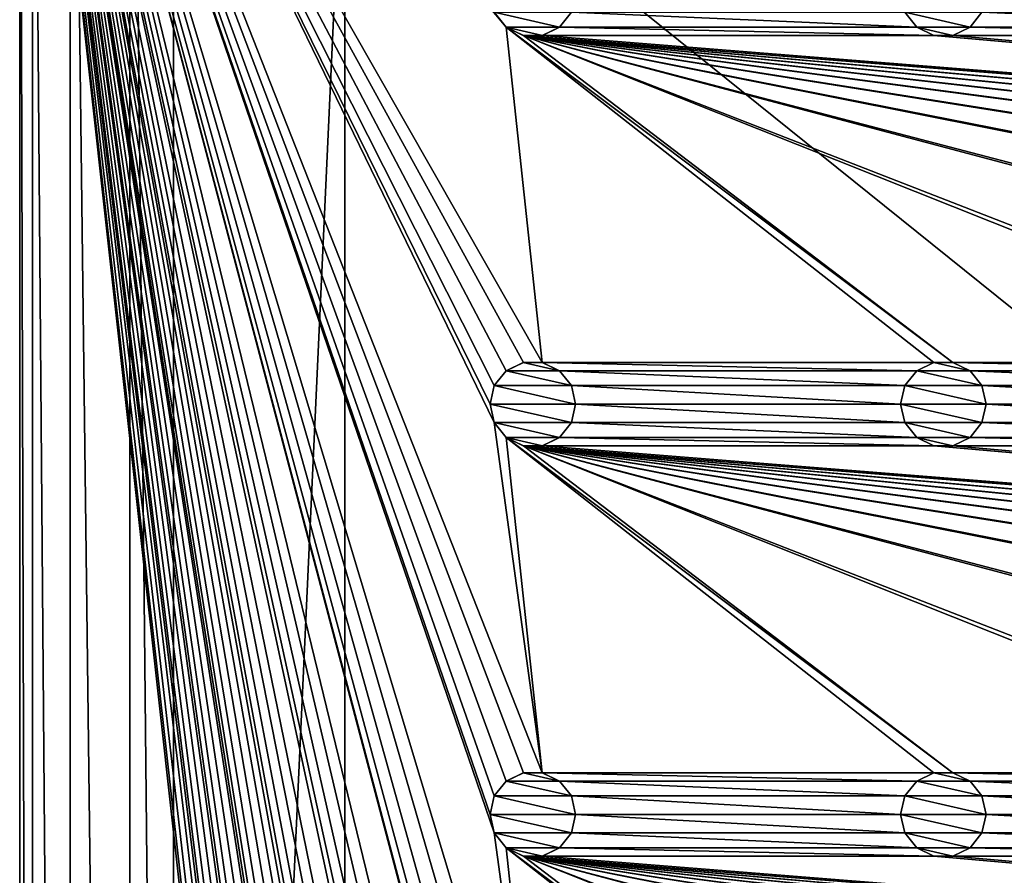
# Model space of a CAD drawing. Header units: metres. Extents: x -150 to 307, y -550 to 84.
# Tile 26 of 256: x -150 to -92, y -356 to -306. Entities that reach past the tile are written whole.
import ezdxf

# ---------------------------------------------------------------- set-up
doc = ezdxf.new("R2010")
doc.units = ezdxf.units.M
doc.layers.add('solid_26006363', color=7, linetype='CONTINUOUS')

msp = doc.modelspace()

# ---------------------------------------------------------------- linework, layer by layer
at = {"layer": 'solid_26006363'}
for points in [[(-147.053207, -261.003174, 1203.174683), (-143.555435, -543.55542, 1203.174683), (-143.555435, -256.44458, 1203.174683)], [(-141, -509, 1203.174683), (-143.555435, -256.44458, 1203.174683), (-143.555435, -543.55542, 1203.174683)], [(-141, -509, 1203.174683), (-141, -291, 1203.174683), (-143.555435, -256.44458, 1203.174683)], [(-149.250977, -266.309784, 1203.174683), (-147.053207, -538.996826, 1203.174683), (-147.053207, -261.003174, 1203.174683)], [(-147.053207, -261.003174, 1203.174683), (-147.053207, -538.996826, 1203.174683), (-143.555435, -543.55542, 1203.174683)], [(-149.250977, -266.309784, 1203.174683), (-150, -272, 1203.174683), (-149.250977, -533.690186, 1203.174683)], [(-149.250977, -266.309784, 1203.174683), (-149.250977, -533.690186, 1203.174683), (-147.053207, -538.996826, 1203.174683)], [(-122.5, -520, 1201.174683), (-150, -528, 1201.174683), (-150, -272, 1201.174683)], [(-150, -272, 1203.174683), (-150, -272, 1201.174683), (-150, -528, 1201.174683)], [(-122.252586, -518.916931, 1201.174683), (-122.5, -520, 1201.174683), (-150, -272, 1201.174683)], [(-121.557716, -518.045654, 1201.174683), (-122.252586, -518.916931, 1201.174683), (-150, -272, 1201.174683)], [(-120.554741, -517.562561, 1201.174683), (-121.557716, -518.045654, 1201.174683), (-150, -272, 1201.174683)], [(-122.5, -496, 1201.174683), (-120.554741, -517.562561, 1201.174683), (-150, -272, 1201.174683)], [(-122.252586, -494.916962, 1201.174683), (-122.5, -496, 1201.174683), (-150, -272, 1201.174683)], [(-121.557716, -494.045685, 1201.174683), (-122.252586, -494.916962, 1201.174683), (-150, -272, 1201.174683)], [(-120.554741, -493.562531, 1201.174683), (-121.557716, -494.045685, 1201.174683), (-150, -272, 1201.174683)], [(-122.5, -472, 1201.174683), (-120.554741, -493.562531, 1201.174683), (-150, -272, 1201.174683)], [(-122.252586, -305.083038, 1201.174683), (-121.557716, -305.954315, 1201.174683), (-150, -272, 1201.174683)], [(-119.445259, -325.562531, 1201.174683), (-150, -272, 1201.174683), (-121.557716, -305.954315, 1201.174683)], [(-122.252586, -470.916962, 1201.174683), (-122.5, -472, 1201.174683), (-150, -272, 1201.174683)], [(-121.557716, -470.045685, 1201.174683), (-122.252586, -470.916962, 1201.174683), (-150, -272, 1201.174683)], [(-120.554741, -469.562531, 1201.174683), (-121.557716, -470.045685, 1201.174683), (-150, -272, 1201.174683)], [(-119.445259, -469.562531, 1201.174683), (-120.554741, -469.562531, 1201.174683), (-150, -272, 1201.174683)], [(-122.5, -448, 1201.174683), (-119.445259, -469.562531, 1201.174683), (-150, -272, 1201.174683)], [(-122.252586, -326.916962, 1201.174683), (-122.5, -328, 1201.174683), (-150, -272, 1201.174683)], [(-122.252586, -329.083038, 1201.174683), (-150, -272, 1201.174683), (-122.5, -328, 1201.174683)], [(-121.557716, -326.045685, 1201.174683), (-122.252586, -326.916962, 1201.174683), (-150, -272, 1201.174683)], [(-120.554741, -325.562531, 1201.174683), (-121.557716, -326.045685, 1201.174683), (-150, -272, 1201.174683)], [(-119.445259, -325.562531, 1201.174683), (-120.554741, -325.562531, 1201.174683), (-150, -272, 1201.174683)], [(-119.445259, -349.562531, 1201.174683), (-150, -272, 1201.174683), (-122.252586, -329.083038, 1201.174683)], [(-122.252586, -446.916962, 1201.174683), (-122.5, -448, 1201.174683), (-150, -272, 1201.174683)], [(-121.557716, -446.045685, 1201.174683), (-122.252586, -446.916962, 1201.174683), (-150, -272, 1201.174683)], [(-120.554741, -445.562531, 1201.174683), (-121.557716, -446.045685, 1201.174683), (-150, -272, 1201.174683)], [(-119.445259, -445.562531, 1201.174683), (-120.554741, -445.562531, 1201.174683), (-150, -272, 1201.174683)], [(-122.5, -424, 1201.174683), (-119.445259, -445.562531, 1201.174683), (-150, -272, 1201.174683)], [(-122.252586, -350.916962, 1201.174683), (-122.5, -352, 1201.174683), (-150, -272, 1201.174683)], [(-122.252586, -353.083038, 1201.174683), (-150, -272, 1201.174683), (-122.5, -352, 1201.174683)], [(-121.557716, -350.045685, 1201.174683), (-122.252586, -350.916962, 1201.174683), (-150, -272, 1201.174683)], [(-120.554741, -349.562531, 1201.174683), (-121.557716, -350.045685, 1201.174683), (-150, -272, 1201.174683)], [(-119.445259, -349.562531, 1201.174683), (-120.554741, -349.562531, 1201.174683), (-150, -272, 1201.174683)], [(-119.445259, -373.562531, 1201.174683), (-150, -272, 1201.174683), (-122.252586, -353.083038, 1201.174683)], [(-122.252586, -422.916962, 1201.174683), (-122.5, -424, 1201.174683), (-150, -272, 1201.174683)], [(-121.557716, -422.045685, 1201.174683), (-122.252586, -422.916962, 1201.174683), (-150, -272, 1201.174683)], [(-120.554741, -421.562531, 1201.174683), (-121.557716, -422.045685, 1201.174683), (-150, -272, 1201.174683)], [(-119.445259, -421.562531, 1201.174683), (-120.554741, -421.562531, 1201.174683), (-150, -272, 1201.174683)], [(-122.5, -400, 1201.174683), (-119.445259, -421.562531, 1201.174683), (-150, -272, 1201.174683)], [(-122.252586, -374.916962, 1201.174683), (-122.5, -376, 1201.174683), (-150, -272, 1201.174683)], [(-122.252586, -377.083038, 1201.174683), (-150, -272, 1201.174683), (-122.5, -376, 1201.174683)], [(-121.557716, -374.045685, 1201.174683), (-122.252586, -374.916962, 1201.174683), (-150, -272, 1201.174683)], [(-120.554741, -373.562531, 1201.174683), (-121.557716, -374.045685, 1201.174683), (-150, -272, 1201.174683)], [(-119.445259, -373.562531, 1201.174683), (-120.554741, -373.562531, 1201.174683), (-150, -272, 1201.174683)], [(-119.445259, -397.562531, 1201.174683), (-150, -272, 1201.174683), (-122.252586, -377.083038, 1201.174683)], [(-122.252586, -398.916962, 1201.174683), (-122.5, -400, 1201.174683), (-150, -272, 1201.174683)], [(-121.557716, -398.045685, 1201.174683), (-122.252586, -398.916962, 1201.174683), (-150, -272, 1201.174683)], [(-120.554741, -397.562531, 1201.174683), (-121.557716, -398.045685, 1201.174683), (-150, -272, 1201.174683)], [(-119.445259, -397.562531, 1201.174683), (-120.554741, -397.562531, 1201.174683), (-150, -272, 1201.174683)], [(-150, -272, 1203.174683), (-150, -528, 1201.174683), (-150, -528, 1203.174683)], [(-150, -272, 1203.174683), (-150, -528, 1203.174683), (-149.250977, -533.690186, 1203.174683)], [(-141, -509, 1203.174683), (-131, -509, 1206.174683), (-131, -291, 1206.174683)], [(-141, -509, 1203.174683), (-131, -291, 1206.174683), (-141, -291, 1203.174683)], [(-131, -291, 1206.174683), (-10.275216, -388.140503, 1206.174683), (131, -291, 1206.174683)], [(-131, -291, 1206.174683), (-131, -509, 1206.174683), (-10.275216, -388.140503, 1206.174683)], [(-121.559898, -305.952484, 1198.674683), (-122.252586, -305.083038, 1201.174683), (-122.25309, -305.082581, 1198.674683)], [(-118.440102, -305.952484, 1198.674683), (-121.559898, -305.952484, 1198.674683), (-122.25309, -305.082581, 1198.674683)], [(-117.74691, -305.082581, 1198.674683), (-118.440102, -305.952484, 1198.674683), (-122.25309, -305.082581, 1198.674683)], [(-121.559898, -305.952484, 1198.674683), (-121.557716, -305.954315, 1201.174683), (-122.252586, -305.083038, 1201.174683)], [(-117.74691, -305.082581, 1198.674683), (-117.747414, -305.083038, 1201.174683), (-118.442284, -305.954315, 1201.174683)], [(-117.74691, -305.082581, 1198.674683), (-118.442284, -305.954315, 1201.174683), (-118.440102, -305.952484, 1198.674683)], [(-118.442284, -305.954315, 1201.174683), (-117.747414, -305.083038, 1201.174683), (-97.557716, -305.954315, 1201.174683)], [(-117.747414, -305.083038, 1201.174683), (-98.252586, -305.083038, 1201.174683), (-97.557716, -305.954315, 1201.174683)], [(-97.559898, -305.952484, 1198.674683), (-98.252586, -305.083038, 1201.174683), (-98.25309, -305.082581, 1198.674683)], [(-94.440102, -305.952484, 1198.674683), (-97.559898, -305.952484, 1198.674683), (-98.25309, -305.082581, 1198.674683)], [(-93.74691, -305.082581, 1198.674683), (-94.440102, -305.952484, 1198.674683), (-98.25309, -305.082581, 1198.674683)], [(-97.559898, -305.952484, 1198.674683), (-97.557716, -305.954315, 1201.174683), (-98.252586, -305.083038, 1201.174683)], [(-93.74691, -305.082581, 1198.674683), (-93.747414, -305.083038, 1201.174683), (-94.442284, -305.954315, 1201.174683)], [(-93.74691, -305.082581, 1198.674683), (-94.442284, -305.954315, 1201.174683), (-94.440102, -305.952484, 1198.674683)], [(-94.442284, -305.954315, 1201.174683), (-93.747414, -305.083038, 1201.174683), (-73.557716, -305.954315, 1201.174683)], [(-93.747414, -305.083038, 1201.174683), (-74.252586, -305.083038, 1201.174683), (-73.557716, -305.954315, 1201.174683)], [(-120.556885, -306.435822, 1198.674683), (-121.557716, -305.954315, 1201.174683), (-121.559898, -305.952484, 1198.674683)], [(-119.443115, -306.435822, 1198.674683), (-120.556885, -306.435822, 1198.674683), (-121.559898, -305.952484, 1198.674683)], [(-118.440102, -305.952484, 1198.674683), (-119.443115, -306.435822, 1198.674683), (-121.559898, -305.952484, 1198.674683)], [(-95.445259, -325.562531, 1201.174683), (-121.557716, -305.954315, 1201.174683), (-120.554741, -306.437469, 1201.174683)], [(-120.556885, -306.435822, 1198.674683), (-120.554741, -306.437469, 1201.174683), (-121.557716, -305.954315, 1201.174683)], [(-95.445259, -325.562531, 1201.174683), (-96.554741, -325.562531, 1201.174683), (-121.557716, -305.954315, 1201.174683)], [(-119.445259, -325.562531, 1201.174683), (-121.557716, -305.954315, 1201.174683), (-96.554741, -325.562531, 1201.174683)], [(-118.440102, -305.952484, 1198.674683), (-118.442284, -305.954315, 1201.174683), (-119.445259, -306.437469, 1201.174683)], [(-118.440102, -305.952484, 1198.674683), (-119.445259, -306.437469, 1201.174683), (-119.443115, -306.435822, 1198.674683)], [(-119.445259, -306.437469, 1201.174683), (-118.442284, -305.954315, 1201.174683), (-96.554741, -306.437469, 1201.174683)], [(-118.442284, -305.954315, 1201.174683), (-97.557716, -305.954315, 1201.174683), (-96.554741, -306.437469, 1201.174683)], [(-96.556885, -306.435822, 1198.674683), (-97.557716, -305.954315, 1201.174683), (-97.559898, -305.952484, 1198.674683)], [(-95.443115, -306.435822, 1198.674683), (-96.556885, -306.435822, 1198.674683), (-97.559898, -305.952484, 1198.674683)], [(-94.440102, -305.952484, 1198.674683), (-95.443115, -306.435822, 1198.674683), (-97.559898, -305.952484, 1198.674683)], [(-96.556885, -306.435822, 1198.674683), (-96.554741, -306.437469, 1201.174683), (-97.557716, -305.954315, 1201.174683)], [(-94.440102, -305.952484, 1198.674683), (-94.442284, -305.954315, 1201.174683), (-95.445259, -306.437469, 1201.174683)], [(-94.440102, -305.952484, 1198.674683), (-95.445259, -306.437469, 1201.174683), (-95.443115, -306.435822, 1198.674683)], [(-95.445259, -306.437469, 1201.174683), (-94.442284, -305.954315, 1201.174683), (-72.554741, -306.437469, 1201.174683)], [(-94.442284, -305.954315, 1201.174683), (-73.557716, -305.954315, 1201.174683), (-72.554741, -306.437469, 1201.174683)], [(-119.443115, -306.435822, 1198.674683), (-120.554741, -306.437469, 1201.174683), (-120.556885, -306.435822, 1198.674683)], [(-119.443115, -306.435822, 1198.674683), (-119.445259, -306.437469, 1201.174683), (-120.554741, -306.437469, 1201.174683)], [(120.554741, -325.562531, 1201.174683), (-120.554741, -306.437469, 1201.174683), (-119.445259, -306.437469, 1201.174683)], [(0.554741, -325.562531, 1201.174683), (-0.554741, -325.562531, 1201.174683), (-120.554741, -306.437469, 1201.174683)], [(-23.445259, -325.562531, 1201.174683), (-120.554741, -306.437469, 1201.174683), (-0.554741, -325.562531, 1201.174683)], [(23.445259, -325.562531, 1201.174683), (0.554741, -325.562531, 1201.174683), (-120.554741, -306.437469, 1201.174683)], [(24.554741, -325.562531, 1201.174683), (23.445259, -325.562531, 1201.174683), (-120.554741, -306.437469, 1201.174683)], [(47.445259, -325.562531, 1201.174683), (24.554741, -325.562531, 1201.174683), (-120.554741, -306.437469, 1201.174683)], [(48.554741, -325.562531, 1201.174683), (47.445259, -325.562531, 1201.174683), (-120.554741, -306.437469, 1201.174683)], [(71.445259, -325.562531, 1201.174683), (48.554741, -325.562531, 1201.174683), (-120.554741, -306.437469, 1201.174683)], [(72.554741, -325.562531, 1201.174683), (71.445259, -325.562531, 1201.174683), (-120.554741, -306.437469, 1201.174683)], [(95.445259, -325.562531, 1201.174683), (72.554741, -325.562531, 1201.174683), (-120.554741, -306.437469, 1201.174683)], [(96.554741, -325.562531, 1201.174683), (95.445259, -325.562531, 1201.174683), (-120.554741, -306.437469, 1201.174683)], [(119.445259, -325.562531, 1201.174683), (96.554741, -325.562531, 1201.174683), (-120.554741, -306.437469, 1201.174683)], [(120.554741, -325.562531, 1201.174683), (119.445259, -325.562531, 1201.174683), (-120.554741, -306.437469, 1201.174683)], [(-23.445259, -325.562531, 1201.174683), (-24.554741, -325.562531, 1201.174683), (-120.554741, -306.437469, 1201.174683)], [(-47.445259, -325.562531, 1201.174683), (-120.554741, -306.437469, 1201.174683), (-24.554741, -325.562531, 1201.174683)], [(-47.445259, -325.562531, 1201.174683), (-48.554741, -325.562531, 1201.174683), (-120.554741, -306.437469, 1201.174683)], [(-71.445259, -325.562531, 1201.174683), (-120.554741, -306.437469, 1201.174683), (-48.554741, -325.562531, 1201.174683)], [(-71.445259, -325.562531, 1201.174683), (-72.554741, -325.562531, 1201.174683), (-120.554741, -306.437469, 1201.174683)], [(-95.445259, -325.562531, 1201.174683), (-120.554741, -306.437469, 1201.174683), (-72.554741, -325.562531, 1201.174683)], [(120.554741, -325.562531, 1201.174683), (-119.445259, -306.437469, 1201.174683), (-96.554741, -306.437469, 1201.174683)], [(-95.443115, -306.435822, 1198.674683), (-96.554741, -306.437469, 1201.174683), (-96.556885, -306.435822, 1198.674683)], [(-95.443115, -306.435822, 1198.674683), (-95.445259, -306.437469, 1201.174683), (-96.554741, -306.437469, 1201.174683)], [(120.554741, -325.562531, 1201.174683), (-96.554741, -306.437469, 1201.174683), (-95.445259, -306.437469, 1201.174683)], [(120.554741, -325.562531, 1201.174683), (-95.445259, -306.437469, 1201.174683), (-72.554741, -306.437469, 1201.174683)], [(-121.559898, -326.047516, 1198.674683), (-121.557716, -326.045685, 1201.174683), (-120.554741, -325.562531, 1201.174683)], [(-121.559898, -326.047516, 1198.674683), (-120.554741, -325.562531, 1201.174683), (-120.556885, -325.564178, 1198.674683)], [(-121.559898, -326.047516, 1198.674683), (-120.556885, -325.564178, 1198.674683), (-118.440102, -326.047516, 1198.674683)], [(-120.556885, -325.564178, 1198.674683), (-120.554741, -325.562531, 1201.174683), (-119.445259, -325.562531, 1201.174683)], [(-120.556885, -325.564178, 1198.674683), (-119.445259, -325.562531, 1201.174683), (-119.443115, -325.564178, 1198.674683)], [(-120.556885, -325.564178, 1198.674683), (-119.443115, -325.564178, 1198.674683), (-118.440102, -326.047516, 1198.674683)], [(-119.445259, -325.562531, 1201.174683), (-96.554741, -325.562531, 1201.174683), (-97.557716, -326.045685, 1201.174683)], [(-118.442284, -326.045685, 1201.174683), (-119.445259, -325.562531, 1201.174683), (-97.557716, -326.045685, 1201.174683)], [(-119.443115, -325.564178, 1198.674683), (-119.445259, -325.562531, 1201.174683), (-118.442284, -326.045685, 1201.174683)], [(-119.443115, -325.564178, 1198.674683), (-118.442284, -326.045685, 1201.174683), (-118.440102, -326.047516, 1198.674683)], [(-97.559898, -326.047516, 1198.674683), (-97.557716, -326.045685, 1201.174683), (-96.554741, -325.562531, 1201.174683)], [(-97.559898, -326.047516, 1198.674683), (-96.554741, -325.562531, 1201.174683), (-96.556885, -325.564178, 1198.674683)], [(-97.559898, -326.047516, 1198.674683), (-96.556885, -325.564178, 1198.674683), (-94.440102, -326.047516, 1198.674683)], [(-96.556885, -325.564178, 1198.674683), (-96.554741, -325.562531, 1201.174683), (-95.445259, -325.562531, 1201.174683)], [(-96.556885, -325.564178, 1198.674683), (-95.445259, -325.562531, 1201.174683), (-95.443115, -325.564178, 1198.674683)], [(-96.556885, -325.564178, 1198.674683), (-95.443115, -325.564178, 1198.674683), (-94.440102, -326.047516, 1198.674683)], [(-95.445259, -325.562531, 1201.174683), (-72.554741, -325.562531, 1201.174683), (-73.557716, -326.045685, 1201.174683)], [(-94.442284, -326.045685, 1201.174683), (-95.445259, -325.562531, 1201.174683), (-73.557716, -326.045685, 1201.174683)], [(-95.443115, -325.564178, 1198.674683), (-95.445259, -325.562531, 1201.174683), (-94.442284, -326.045685, 1201.174683)], [(-95.443115, -325.564178, 1198.674683), (-94.442284, -326.045685, 1201.174683), (-94.440102, -326.047516, 1198.674683)], [(-122.25309, -326.917419, 1198.674683), (-122.252586, -326.916962, 1201.174683), (-121.557716, -326.045685, 1201.174683)], [(-122.25309, -326.917419, 1198.674683), (-121.557716, -326.045685, 1201.174683), (-121.559898, -326.047516, 1198.674683)], [(-122.25309, -326.917419, 1198.674683), (-121.559898, -326.047516, 1198.674683), (-117.74691, -326.917419, 1198.674683)], [(-121.559898, -326.047516, 1198.674683), (-118.440102, -326.047516, 1198.674683), (-117.74691, -326.917419, 1198.674683)], [(-118.442284, -326.045685, 1201.174683), (-97.557716, -326.045685, 1201.174683), (-98.252586, -326.916962, 1201.174683)], [(-117.747414, -326.916962, 1201.174683), (-118.442284, -326.045685, 1201.174683), (-98.252586, -326.916962, 1201.174683)], [(-118.440102, -326.047516, 1198.674683), (-118.442284, -326.045685, 1201.174683), (-117.747414, -326.916962, 1201.174683)], [(-118.440102, -326.047516, 1198.674683), (-117.747414, -326.916962, 1201.174683), (-117.74691, -326.917419, 1198.674683)], [(-98.25309, -326.917419, 1198.674683), (-98.252586, -326.916962, 1201.174683), (-97.557716, -326.045685, 1201.174683)], [(-98.25309, -326.917419, 1198.674683), (-97.557716, -326.045685, 1201.174683), (-97.559898, -326.047516, 1198.674683)], [(-98.25309, -326.917419, 1198.674683), (-97.559898, -326.047516, 1198.674683), (-93.74691, -326.917419, 1198.674683)], [(-97.559898, -326.047516, 1198.674683), (-94.440102, -326.047516, 1198.674683), (-93.74691, -326.917419, 1198.674683)], [(-94.442284, -326.045685, 1201.174683), (-73.557716, -326.045685, 1201.174683), (-74.252586, -326.916962, 1201.174683)], [(-93.747414, -326.916962, 1201.174683), (-94.442284, -326.045685, 1201.174683), (-74.252586, -326.916962, 1201.174683)], [(-94.440102, -326.047516, 1198.674683), (-94.442284, -326.045685, 1201.174683), (-93.747414, -326.916962, 1201.174683)], [(-94.440102, -326.047516, 1198.674683), (-93.747414, -326.916962, 1201.174683), (-93.74691, -326.917419, 1198.674683)], [(-122.5, -328, 1198.674683), (-122.5, -328, 1201.174683), (-122.252586, -326.916962, 1201.174683)], [(-122.25309, -326.917419, 1198.674683), (-122.5, -328, 1198.674683), (-122.252586, -326.916962, 1201.174683)], [(-122.25309, -326.917419, 1198.674683), (-117.5, -328, 1198.674683), (-122.5, -328, 1198.674683)], [(-122.25309, -326.917419, 1198.674683), (-117.74691, -326.917419, 1198.674683), (-117.5, -328, 1198.674683)], [(-117.747414, -326.916962, 1201.174683), (-98.252586, -326.916962, 1201.174683), (-98.5, -328, 1201.174683)], [(-117.5, -328, 1201.174683), (-117.747414, -326.916962, 1201.174683), (-98.5, -328, 1201.174683)], [(-117.74691, -326.917419, 1198.674683), (-117.747414, -326.916962, 1201.174683), (-117.5, -328, 1201.174683)], [(-117.74691, -326.917419, 1198.674683), (-117.5, -328, 1201.174683), (-117.5, -328, 1198.674683)], [(-98.5, -328, 1198.674683), (-98.5, -328, 1201.174683), (-98.252586, -326.916962, 1201.174683)], [(-98.25309, -326.917419, 1198.674683), (-98.5, -328, 1198.674683), (-98.252586, -326.916962, 1201.174683)], [(-98.25309, -326.917419, 1198.674683), (-93.5, -328, 1198.674683), (-98.5, -328, 1198.674683)], [(-98.25309, -326.917419, 1198.674683), (-93.74691, -326.917419, 1198.674683), (-93.5, -328, 1198.674683)], [(-93.747414, -326.916962, 1201.174683), (-74.252586, -326.916962, 1201.174683), (-74.5, -328, 1201.174683)], [(-93.5, -328, 1201.174683), (-93.747414, -326.916962, 1201.174683), (-74.5, -328, 1201.174683)], [(-93.74691, -326.917419, 1198.674683), (-93.747414, -326.916962, 1201.174683), (-93.5, -328, 1201.174683)], [(-93.74691, -326.917419, 1198.674683), (-93.5, -328, 1201.174683), (-93.5, -328, 1198.674683)], [(-122.25309, -329.082581, 1198.674683), (-122.252586, -329.083038, 1201.174683), (-122.5, -328, 1201.174683)], [(-122.25309, -329.082581, 1198.674683), (-122.5, -328, 1201.174683), (-122.5, -328, 1198.674683)], [(-117.74691, -329.082581, 1198.674683), (-122.25309, -329.082581, 1198.674683), (-122.5, -328, 1198.674683)], [(-117.5, -328, 1198.674683), (-117.74691, -329.082581, 1198.674683), (-122.5, -328, 1198.674683)], [(-117.747414, -329.083038, 1201.174683), (-117.5, -328, 1201.174683), (-98.252586, -329.083038, 1201.174683)], [(-117.5, -328, 1198.674683), (-117.5, -328, 1201.174683), (-117.747414, -329.083038, 1201.174683)], [(-117.5, -328, 1198.674683), (-117.747414, -329.083038, 1201.174683), (-117.74691, -329.082581, 1198.674683)], [(-117.5, -328, 1201.174683), (-98.5, -328, 1201.174683), (-98.252586, -329.083038, 1201.174683)], [(-98.25309, -329.082581, 1198.674683), (-98.252586, -329.083038, 1201.174683), (-98.5, -328, 1201.174683)], [(-98.25309, -329.082581, 1198.674683), (-98.5, -328, 1201.174683), (-98.5, -328, 1198.674683)], [(-93.74691, -329.082581, 1198.674683), (-98.25309, -329.082581, 1198.674683), (-98.5, -328, 1198.674683)], [(-93.5, -328, 1198.674683), (-93.74691, -329.082581, 1198.674683), (-98.5, -328, 1198.674683)], [(-93.747414, -329.083038, 1201.174683), (-93.5, -328, 1201.174683), (-74.252586, -329.083038, 1201.174683)], [(-93.5, -328, 1198.674683), (-93.5, -328, 1201.174683), (-93.747414, -329.083038, 1201.174683)], [(-93.5, -328, 1198.674683), (-93.747414, -329.083038, 1201.174683), (-93.74691, -329.082581, 1198.674683)], [(-93.5, -328, 1201.174683), (-74.5, -328, 1201.174683), (-74.252586, -329.083038, 1201.174683)], [(-121.559898, -329.952484, 1198.674683), (-122.252586, -329.083038, 1201.174683), (-122.25309, -329.082581, 1198.674683)], [(-118.440102, -329.952484, 1198.674683), (-121.559898, -329.952484, 1198.674683), (-122.25309, -329.082581, 1198.674683)], [(-117.74691, -329.082581, 1198.674683), (-118.440102, -329.952484, 1198.674683), (-122.25309, -329.082581, 1198.674683)], [(-119.445259, -349.562531, 1201.174683), (-122.252586, -329.083038, 1201.174683), (-121.557716, -329.954315, 1201.174683)], [(-121.559898, -329.952484, 1198.674683), (-121.557716, -329.954315, 1201.174683), (-122.252586, -329.083038, 1201.174683)], [(-117.74691, -329.082581, 1198.674683), (-117.747414, -329.083038, 1201.174683), (-118.442284, -329.954315, 1201.174683)], [(-117.74691, -329.082581, 1198.674683), (-118.442284, -329.954315, 1201.174683), (-118.440102, -329.952484, 1198.674683)], [(-118.442284, -329.954315, 1201.174683), (-117.747414, -329.083038, 1201.174683), (-97.557716, -329.954315, 1201.174683)], [(-117.747414, -329.083038, 1201.174683), (-98.252586, -329.083038, 1201.174683), (-97.557716, -329.954315, 1201.174683)], [(-97.559898, -329.952484, 1198.674683), (-98.252586, -329.083038, 1201.174683), (-98.25309, -329.082581, 1198.674683)], [(-94.440102, -329.952484, 1198.674683), (-97.559898, -329.952484, 1198.674683), (-98.25309, -329.082581, 1198.674683)], [(-93.74691, -329.082581, 1198.674683), (-94.440102, -329.952484, 1198.674683), (-98.25309, -329.082581, 1198.674683)], [(-97.559898, -329.952484, 1198.674683), (-97.557716, -329.954315, 1201.174683), (-98.252586, -329.083038, 1201.174683)], [(-93.74691, -329.082581, 1198.674683), (-93.747414, -329.083038, 1201.174683), (-94.442284, -329.954315, 1201.174683)], [(-93.74691, -329.082581, 1198.674683), (-94.442284, -329.954315, 1201.174683), (-94.440102, -329.952484, 1198.674683)], [(-94.442284, -329.954315, 1201.174683), (-93.747414, -329.083038, 1201.174683), (-73.557716, -329.954315, 1201.174683)], [(-93.747414, -329.083038, 1201.174683), (-74.252586, -329.083038, 1201.174683), (-73.557716, -329.954315, 1201.174683)], [(-120.556885, -330.435822, 1198.674683), (-121.557716, -329.954315, 1201.174683), (-121.559898, -329.952484, 1198.674683)], [(-119.443115, -330.435822, 1198.674683), (-120.556885, -330.435822, 1198.674683), (-121.559898, -329.952484, 1198.674683)], [(-118.440102, -329.952484, 1198.674683), (-119.443115, -330.435822, 1198.674683), (-121.559898, -329.952484, 1198.674683)], [(-95.445259, -349.562531, 1201.174683), (-121.557716, -329.954315, 1201.174683), (-120.554741, -330.437469, 1201.174683)], [(-120.556885, -330.435822, 1198.674683), (-120.554741, -330.437469, 1201.174683), (-121.557716, -329.954315, 1201.174683)], [(-95.445259, -349.562531, 1201.174683), (-96.554741, -349.562531, 1201.174683), (-121.557716, -329.954315, 1201.174683)], [(-119.445259, -349.562531, 1201.174683), (-121.557716, -329.954315, 1201.174683), (-96.554741, -349.562531, 1201.174683)], [(-118.440102, -329.952484, 1198.674683), (-118.442284, -329.954315, 1201.174683), (-119.445259, -330.437469, 1201.174683)], [(-118.440102, -329.952484, 1198.674683), (-119.445259, -330.437469, 1201.174683), (-119.443115, -330.435822, 1198.674683)], [(-119.445259, -330.437469, 1201.174683), (-118.442284, -329.954315, 1201.174683), (-96.554741, -330.437469, 1201.174683)], [(-118.442284, -329.954315, 1201.174683), (-97.557716, -329.954315, 1201.174683), (-96.554741, -330.437469, 1201.174683)], [(-96.556885, -330.435822, 1198.674683), (-97.557716, -329.954315, 1201.174683), (-97.559898, -329.952484, 1198.674683)], [(-95.443115, -330.435822, 1198.674683), (-96.556885, -330.435822, 1198.674683), (-97.559898, -329.952484, 1198.674683)], [(-94.440102, -329.952484, 1198.674683), (-95.443115, -330.435822, 1198.674683), (-97.559898, -329.952484, 1198.674683)], [(-96.556885, -330.435822, 1198.674683), (-96.554741, -330.437469, 1201.174683), (-97.557716, -329.954315, 1201.174683)], [(-94.440102, -329.952484, 1198.674683), (-94.442284, -329.954315, 1201.174683), (-95.445259, -330.437469, 1201.174683)], [(-94.440102, -329.952484, 1198.674683), (-95.445259, -330.437469, 1201.174683), (-95.443115, -330.435822, 1198.674683)], [(-95.445259, -330.437469, 1201.174683), (-94.442284, -329.954315, 1201.174683), (-72.554741, -330.437469, 1201.174683)], [(-94.442284, -329.954315, 1201.174683), (-73.557716, -329.954315, 1201.174683), (-72.554741, -330.437469, 1201.174683)], [(-119.443115, -330.435822, 1198.674683), (-120.554741, -330.437469, 1201.174683), (-120.556885, -330.435822, 1198.674683)], [(-119.443115, -330.435822, 1198.674683), (-119.445259, -330.437469, 1201.174683), (-120.554741, -330.437469, 1201.174683)], [(120.554741, -349.562531, 1201.174683), (-120.554741, -330.437469, 1201.174683), (-119.445259, -330.437469, 1201.174683)], [(0.554741, -349.562531, 1201.174683), (-0.554741, -349.562531, 1201.174683), (-120.554741, -330.437469, 1201.174683)], [(-23.445259, -349.562531, 1201.174683), (-120.554741, -330.437469, 1201.174683), (-0.554741, -349.562531, 1201.174683)], [(23.445259, -349.562531, 1201.174683), (0.554741, -349.562531, 1201.174683), (-120.554741, -330.437469, 1201.174683)], [(24.554741, -349.562531, 1201.174683), (23.445259, -349.562531, 1201.174683), (-120.554741, -330.437469, 1201.174683)], [(47.445259, -349.562531, 1201.174683), (24.554741, -349.562531, 1201.174683), (-120.554741, -330.437469, 1201.174683)], [(48.554741, -349.562531, 1201.174683), (47.445259, -349.562531, 1201.174683), (-120.554741, -330.437469, 1201.174683)], [(71.445259, -349.562531, 1201.174683), (48.554741, -349.562531, 1201.174683), (-120.554741, -330.437469, 1201.174683)], [(72.554741, -349.562531, 1201.174683), (71.445259, -349.562531, 1201.174683), (-120.554741, -330.437469, 1201.174683)], [(95.445259, -349.562531, 1201.174683), (72.554741, -349.562531, 1201.174683), (-120.554741, -330.437469, 1201.174683)], [(96.554741, -349.562531, 1201.174683), (95.445259, -349.562531, 1201.174683), (-120.554741, -330.437469, 1201.174683)], [(119.445259, -349.562531, 1201.174683), (96.554741, -349.562531, 1201.174683), (-120.554741, -330.437469, 1201.174683)], [(120.554741, -349.562531, 1201.174683), (119.445259, -349.562531, 1201.174683), (-120.554741, -330.437469, 1201.174683)], [(-23.445259, -349.562531, 1201.174683), (-24.554741, -349.562531, 1201.174683), (-120.554741, -330.437469, 1201.174683)], [(-47.445259, -349.562531, 1201.174683), (-120.554741, -330.437469, 1201.174683), (-24.554741, -349.562531, 1201.174683)], [(-47.445259, -349.562531, 1201.174683), (-48.554741, -349.562531, 1201.174683), (-120.554741, -330.437469, 1201.174683)], [(-71.445259, -349.562531, 1201.174683), (-120.554741, -330.437469, 1201.174683), (-48.554741, -349.562531, 1201.174683)], [(-71.445259, -349.562531, 1201.174683), (-72.554741, -349.562531, 1201.174683), (-120.554741, -330.437469, 1201.174683)], [(-95.445259, -349.562531, 1201.174683), (-120.554741, -330.437469, 1201.174683), (-72.554741, -349.562531, 1201.174683)], [(120.554741, -349.562531, 1201.174683), (-119.445259, -330.437469, 1201.174683), (-96.554741, -330.437469, 1201.174683)], [(-95.443115, -330.435822, 1198.674683), (-96.554741, -330.437469, 1201.174683), (-96.556885, -330.435822, 1198.674683)], [(-95.443115, -330.435822, 1198.674683), (-95.445259, -330.437469, 1201.174683), (-96.554741, -330.437469, 1201.174683)], [(120.554741, -349.562531, 1201.174683), (-96.554741, -330.437469, 1201.174683), (-95.445259, -330.437469, 1201.174683)], [(120.554741, -349.562531, 1201.174683), (-95.445259, -330.437469, 1201.174683), (-72.554741, -330.437469, 1201.174683)], [(-121.559898, -350.047516, 1198.674683), (-121.557716, -350.045685, 1201.174683), (-120.554741, -349.562531, 1201.174683)], [(-121.559898, -350.047516, 1198.674683), (-120.554741, -349.562531, 1201.174683), (-120.556885, -349.564178, 1198.674683)], [(-121.559898, -350.047516, 1198.674683), (-120.556885, -349.564178, 1198.674683), (-118.440102, -350.047516, 1198.674683)], [(-120.556885, -349.564178, 1198.674683), (-120.554741, -349.562531, 1201.174683), (-119.445259, -349.562531, 1201.174683)], [(-120.556885, -349.564178, 1198.674683), (-119.445259, -349.562531, 1201.174683), (-119.443115, -349.564178, 1198.674683)], [(-120.556885, -349.564178, 1198.674683), (-119.443115, -349.564178, 1198.674683), (-118.440102, -350.047516, 1198.674683)], [(-119.445259, -349.562531, 1201.174683), (-96.554741, -349.562531, 1201.174683), (-97.557716, -350.045685, 1201.174683)], [(-118.442284, -350.045685, 1201.174683), (-119.445259, -349.562531, 1201.174683), (-97.557716, -350.045685, 1201.174683)], [(-119.443115, -349.564178, 1198.674683), (-119.445259, -349.562531, 1201.174683), (-118.442284, -350.045685, 1201.174683)], [(-119.443115, -349.564178, 1198.674683), (-118.442284, -350.045685, 1201.174683), (-118.440102, -350.047516, 1198.674683)], [(-97.559898, -350.047516, 1198.674683), (-97.557716, -350.045685, 1201.174683), (-96.554741, -349.562531, 1201.174683)], [(-97.559898, -350.047516, 1198.674683), (-96.554741, -349.562531, 1201.174683), (-96.556885, -349.564178, 1198.674683)], [(-97.559898, -350.047516, 1198.674683), (-96.556885, -349.564178, 1198.674683), (-94.440102, -350.047516, 1198.674683)], [(-96.556885, -349.564178, 1198.674683), (-96.554741, -349.562531, 1201.174683), (-95.445259, -349.562531, 1201.174683)], [(-96.556885, -349.564178, 1198.674683), (-95.445259, -349.562531, 1201.174683), (-95.443115, -349.564178, 1198.674683)], [(-96.556885, -349.564178, 1198.674683), (-95.443115, -349.564178, 1198.674683), (-94.440102, -350.047516, 1198.674683)], [(-95.445259, -349.562531, 1201.174683), (-72.554741, -349.562531, 1201.174683), (-73.557716, -350.045685, 1201.174683)], [(-94.442284, -350.045685, 1201.174683), (-95.445259, -349.562531, 1201.174683), (-73.557716, -350.045685, 1201.174683)], [(-95.443115, -349.564178, 1198.674683), (-95.445259, -349.562531, 1201.174683), (-94.442284, -350.045685, 1201.174683)], [(-95.443115, -349.564178, 1198.674683), (-94.442284, -350.045685, 1201.174683), (-94.440102, -350.047516, 1198.674683)], [(-122.25309, -350.917419, 1198.674683), (-122.252586, -350.916962, 1201.174683), (-121.557716, -350.045685, 1201.174683)], [(-122.25309, -350.917419, 1198.674683), (-121.557716, -350.045685, 1201.174683), (-121.559898, -350.047516, 1198.674683)], [(-122.25309, -350.917419, 1198.674683), (-121.559898, -350.047516, 1198.674683), (-117.74691, -350.917419, 1198.674683)], [(-121.559898, -350.047516, 1198.674683), (-118.440102, -350.047516, 1198.674683), (-117.74691, -350.917419, 1198.674683)], [(-118.442284, -350.045685, 1201.174683), (-97.557716, -350.045685, 1201.174683), (-98.252586, -350.916962, 1201.174683)], [(-117.747414, -350.916962, 1201.174683), (-118.442284, -350.045685, 1201.174683), (-98.252586, -350.916962, 1201.174683)], [(-118.440102, -350.047516, 1198.674683), (-118.442284, -350.045685, 1201.174683), (-117.747414, -350.916962, 1201.174683)], [(-118.440102, -350.047516, 1198.674683), (-117.747414, -350.916962, 1201.174683), (-117.74691, -350.917419, 1198.674683)], [(-98.25309, -350.917419, 1198.674683), (-98.252586, -350.916962, 1201.174683), (-97.557716, -350.045685, 1201.174683)], [(-98.25309, -350.917419, 1198.674683), (-97.557716, -350.045685, 1201.174683), (-97.559898, -350.047516, 1198.674683)], [(-98.25309, -350.917419, 1198.674683), (-97.559898, -350.047516, 1198.674683), (-93.74691, -350.917419, 1198.674683)], [(-97.559898, -350.047516, 1198.674683), (-94.440102, -350.047516, 1198.674683), (-93.74691, -350.917419, 1198.674683)], [(-94.442284, -350.045685, 1201.174683), (-73.557716, -350.045685, 1201.174683), (-74.252586, -350.916962, 1201.174683)], [(-93.747414, -350.916962, 1201.174683), (-94.442284, -350.045685, 1201.174683), (-74.252586, -350.916962, 1201.174683)], [(-94.440102, -350.047516, 1198.674683), (-94.442284, -350.045685, 1201.174683), (-93.747414, -350.916962, 1201.174683)], [(-94.440102, -350.047516, 1198.674683), (-93.747414, -350.916962, 1201.174683), (-93.74691, -350.917419, 1198.674683)], [(-122.5, -352, 1198.674683), (-122.5, -352, 1201.174683), (-122.252586, -350.916962, 1201.174683)], [(-122.25309, -350.917419, 1198.674683), (-122.5, -352, 1198.674683), (-122.252586, -350.916962, 1201.174683)], [(-122.25309, -350.917419, 1198.674683), (-117.5, -352, 1198.674683), (-122.5, -352, 1198.674683)], [(-122.25309, -350.917419, 1198.674683), (-117.74691, -350.917419, 1198.674683), (-117.5, -352, 1198.674683)], [(-117.747414, -350.916962, 1201.174683), (-98.252586, -350.916962, 1201.174683), (-98.5, -352, 1201.174683)], [(-117.5, -352, 1201.174683), (-117.747414, -350.916962, 1201.174683), (-98.5, -352, 1201.174683)], [(-117.74691, -350.917419, 1198.674683), (-117.747414, -350.916962, 1201.174683), (-117.5, -352, 1201.174683)], [(-117.74691, -350.917419, 1198.674683), (-117.5, -352, 1201.174683), (-117.5, -352, 1198.674683)], [(-98.5, -352, 1198.674683), (-98.5, -352, 1201.174683), (-98.252586, -350.916962, 1201.174683)], [(-98.25309, -350.917419, 1198.674683), (-98.5, -352, 1198.674683), (-98.252586, -350.916962, 1201.174683)], [(-98.25309, -350.917419, 1198.674683), (-93.5, -352, 1198.674683), (-98.5, -352, 1198.674683)], [(-98.25309, -350.917419, 1198.674683), (-93.74691, -350.917419, 1198.674683), (-93.5, -352, 1198.674683)], [(-93.747414, -350.916962, 1201.174683), (-74.252586, -350.916962, 1201.174683), (-74.5, -352, 1201.174683)], [(-93.5, -352, 1201.174683), (-93.747414, -350.916962, 1201.174683), (-74.5, -352, 1201.174683)], [(-93.74691, -350.917419, 1198.674683), (-93.747414, -350.916962, 1201.174683), (-93.5, -352, 1201.174683)], [(-93.74691, -350.917419, 1198.674683), (-93.5, -352, 1201.174683), (-93.5, -352, 1198.674683)], [(-122.25309, -353.082581, 1198.674683), (-122.252586, -353.083038, 1201.174683), (-122.5, -352, 1201.174683)], [(-122.25309, -353.082581, 1198.674683), (-122.5, -352, 1201.174683), (-122.5, -352, 1198.674683)], [(-117.74691, -353.082581, 1198.674683), (-122.25309, -353.082581, 1198.674683), (-122.5, -352, 1198.674683)], [(-117.5, -352, 1198.674683), (-117.74691, -353.082581, 1198.674683), (-122.5, -352, 1198.674683)], [(-117.747414, -353.083038, 1201.174683), (-117.5, -352, 1201.174683), (-98.252586, -353.083038, 1201.174683)], [(-117.5, -352, 1198.674683), (-117.5, -352, 1201.174683), (-117.747414, -353.083038, 1201.174683)], [(-117.5, -352, 1198.674683), (-117.747414, -353.083038, 1201.174683), (-117.74691, -353.082581, 1198.674683)], [(-117.5, -352, 1201.174683), (-98.5, -352, 1201.174683), (-98.252586, -353.083038, 1201.174683)], [(-98.25309, -353.082581, 1198.674683), (-98.252586, -353.083038, 1201.174683), (-98.5, -352, 1201.174683)], [(-98.25309, -353.082581, 1198.674683), (-98.5, -352, 1201.174683), (-98.5, -352, 1198.674683)], [(-93.74691, -353.082581, 1198.674683), (-98.25309, -353.082581, 1198.674683), (-98.5, -352, 1198.674683)], [(-93.5, -352, 1198.674683), (-93.74691, -353.082581, 1198.674683), (-98.5, -352, 1198.674683)], [(-93.747414, -353.083038, 1201.174683), (-93.5, -352, 1201.174683), (-74.252586, -353.083038, 1201.174683)], [(-93.5, -352, 1198.674683), (-93.5, -352, 1201.174683), (-93.747414, -353.083038, 1201.174683)], [(-93.5, -352, 1198.674683), (-93.747414, -353.083038, 1201.174683), (-93.74691, -353.082581, 1198.674683)], [(-93.5, -352, 1201.174683), (-74.5, -352, 1201.174683), (-74.252586, -353.083038, 1201.174683)], [(-121.559898, -353.952484, 1198.674683), (-122.252586, -353.083038, 1201.174683), (-122.25309, -353.082581, 1198.674683)], [(-118.440102, -353.952484, 1198.674683), (-121.559898, -353.952484, 1198.674683), (-122.25309, -353.082581, 1198.674683)], [(-117.74691, -353.082581, 1198.674683), (-118.440102, -353.952484, 1198.674683), (-122.25309, -353.082581, 1198.674683)], [(-119.445259, -373.562531, 1201.174683), (-122.252586, -353.083038, 1201.174683), (-121.557716, -353.954315, 1201.174683)], [(-121.559898, -353.952484, 1198.674683), (-121.557716, -353.954315, 1201.174683), (-122.252586, -353.083038, 1201.174683)], [(-117.74691, -353.082581, 1198.674683), (-117.747414, -353.083038, 1201.174683), (-118.442284, -353.954315, 1201.174683)], [(-117.74691, -353.082581, 1198.674683), (-118.442284, -353.954315, 1201.174683), (-118.440102, -353.952484, 1198.674683)], [(-118.442284, -353.954315, 1201.174683), (-117.747414, -353.083038, 1201.174683), (-97.557716, -353.954315, 1201.174683)], [(-117.747414, -353.083038, 1201.174683), (-98.252586, -353.083038, 1201.174683), (-97.557716, -353.954315, 1201.174683)], [(-97.559898, -353.952484, 1198.674683), (-98.252586, -353.083038, 1201.174683), (-98.25309, -353.082581, 1198.674683)], [(-94.440102, -353.952484, 1198.674683), (-97.559898, -353.952484, 1198.674683), (-98.25309, -353.082581, 1198.674683)], [(-93.74691, -353.082581, 1198.674683), (-94.440102, -353.952484, 1198.674683), (-98.25309, -353.082581, 1198.674683)], [(-97.559898, -353.952484, 1198.674683), (-97.557716, -353.954315, 1201.174683), (-98.252586, -353.083038, 1201.174683)], [(-93.74691, -353.082581, 1198.674683), (-93.747414, -353.083038, 1201.174683), (-94.442284, -353.954315, 1201.174683)], [(-93.74691, -353.082581, 1198.674683), (-94.442284, -353.954315, 1201.174683), (-94.440102, -353.952484, 1198.674683)], [(-94.442284, -353.954315, 1201.174683), (-93.747414, -353.083038, 1201.174683), (-73.557716, -353.954315, 1201.174683)], [(-93.747414, -353.083038, 1201.174683), (-74.252586, -353.083038, 1201.174683), (-73.557716, -353.954315, 1201.174683)], [(-120.556885, -354.435822, 1198.674683), (-121.557716, -353.954315, 1201.174683), (-121.559898, -353.952484, 1198.674683)], [(-119.443115, -354.435822, 1198.674683), (-120.556885, -354.435822, 1198.674683), (-121.559898, -353.952484, 1198.674683)], [(-118.440102, -353.952484, 1198.674683), (-119.443115, -354.435822, 1198.674683), (-121.559898, -353.952484, 1198.674683)], [(-95.445259, -373.562531, 1201.174683), (-121.557716, -353.954315, 1201.174683), (-120.554741, -354.437469, 1201.174683)], [(-120.556885, -354.435822, 1198.674683), (-120.554741, -354.437469, 1201.174683), (-121.557716, -353.954315, 1201.174683)], [(-95.445259, -373.562531, 1201.174683), (-96.554741, -373.562531, 1201.174683), (-121.557716, -353.954315, 1201.174683)], [(-119.445259, -373.562531, 1201.174683), (-121.557716, -353.954315, 1201.174683), (-96.554741, -373.562531, 1201.174683)], [(-118.440102, -353.952484, 1198.674683), (-118.442284, -353.954315, 1201.174683), (-119.445259, -354.437469, 1201.174683)], [(-118.440102, -353.952484, 1198.674683), (-119.445259, -354.437469, 1201.174683), (-119.443115, -354.435822, 1198.674683)], [(-119.445259, -354.437469, 1201.174683), (-118.442284, -353.954315, 1201.174683), (-96.554741, -354.437469, 1201.174683)], [(-118.442284, -353.954315, 1201.174683), (-97.557716, -353.954315, 1201.174683), (-96.554741, -354.437469, 1201.174683)], [(-96.556885, -354.435822, 1198.674683), (-97.557716, -353.954315, 1201.174683), (-97.559898, -353.952484, 1198.674683)], [(-95.443115, -354.435822, 1198.674683), (-96.556885, -354.435822, 1198.674683), (-97.559898, -353.952484, 1198.674683)], [(-94.440102, -353.952484, 1198.674683), (-95.443115, -354.435822, 1198.674683), (-97.559898, -353.952484, 1198.674683)], [(-96.556885, -354.435822, 1198.674683), (-96.554741, -354.437469, 1201.174683), (-97.557716, -353.954315, 1201.174683)], [(-94.440102, -353.952484, 1198.674683), (-94.442284, -353.954315, 1201.174683), (-95.445259, -354.437469, 1201.174683)], [(-94.440102, -353.952484, 1198.674683), (-95.445259, -354.437469, 1201.174683), (-95.443115, -354.435822, 1198.674683)], [(-95.445259, -354.437469, 1201.174683), (-94.442284, -353.954315, 1201.174683), (-72.554741, -354.437469, 1201.174683)], [(-94.442284, -353.954315, 1201.174683), (-73.557716, -353.954315, 1201.174683), (-72.554741, -354.437469, 1201.174683)], [(-119.443115, -354.435822, 1198.674683), (-120.554741, -354.437469, 1201.174683), (-120.556885, -354.435822, 1198.674683)], [(-119.443115, -354.435822, 1198.674683), (-119.445259, -354.437469, 1201.174683), (-120.554741, -354.437469, 1201.174683)], [(120.554741, -373.562531, 1201.174683), (-120.554741, -354.437469, 1201.174683), (-119.445259, -354.437469, 1201.174683)], [(0.554741, -373.562531, 1201.174683), (-0.554741, -373.562531, 1201.174683), (-120.554741, -354.437469, 1201.174683)], [(-23.445259, -373.562531, 1201.174683), (-120.554741, -354.437469, 1201.174683), (-0.554741, -373.562531, 1201.174683)], [(23.445259, -373.562531, 1201.174683), (0.554741, -373.562531, 1201.174683), (-120.554741, -354.437469, 1201.174683)], [(24.554741, -373.562531, 1201.174683), (23.445259, -373.562531, 1201.174683), (-120.554741, -354.437469, 1201.174683)], [(47.445259, -373.562531, 1201.174683), (24.554741, -373.562531, 1201.174683), (-120.554741, -354.437469, 1201.174683)], [(48.554741, -373.562531, 1201.174683), (47.445259, -373.562531, 1201.174683), (-120.554741, -354.437469, 1201.174683)], [(71.445259, -373.562531, 1201.174683), (48.554741, -373.562531, 1201.174683), (-120.554741, -354.437469, 1201.174683)], [(72.554741, -373.562531, 1201.174683), (71.445259, -373.562531, 1201.174683), (-120.554741, -354.437469, 1201.174683)], [(95.445259, -373.562531, 1201.174683), (72.554741, -373.562531, 1201.174683), (-120.554741, -354.437469, 1201.174683)], [(96.554741, -373.562531, 1201.174683), (95.445259, -373.562531, 1201.174683), (-120.554741, -354.437469, 1201.174683)], [(119.445259, -373.562531, 1201.174683), (96.554741, -373.562531, 1201.174683), (-120.554741, -354.437469, 1201.174683)], [(120.554741, -373.562531, 1201.174683), (119.445259, -373.562531, 1201.174683), (-120.554741, -354.437469, 1201.174683)], [(-23.445259, -373.562531, 1201.174683), (-24.554741, -373.562531, 1201.174683), (-120.554741, -354.437469, 1201.174683)], [(-47.445259, -373.562531, 1201.174683), (-120.554741, -354.437469, 1201.174683), (-24.554741, -373.562531, 1201.174683)], [(-47.445259, -373.562531, 1201.174683), (-48.554741, -373.562531, 1201.174683), (-120.554741, -354.437469, 1201.174683)], [(-71.445259, -373.562531, 1201.174683), (-120.554741, -354.437469, 1201.174683), (-48.554741, -373.562531, 1201.174683)], [(-71.445259, -373.562531, 1201.174683), (-72.554741, -373.562531, 1201.174683), (-120.554741, -354.437469, 1201.174683)], [(-95.445259, -373.562531, 1201.174683), (-120.554741, -354.437469, 1201.174683), (-72.554741, -373.562531, 1201.174683)], [(120.554741, -373.562531, 1201.174683), (-119.445259, -354.437469, 1201.174683), (-96.554741, -354.437469, 1201.174683)], [(-95.443115, -354.435822, 1198.674683), (-96.554741, -354.437469, 1201.174683), (-96.556885, -354.435822, 1198.674683)], [(-95.443115, -354.435822, 1198.674683), (-95.445259, -354.437469, 1201.174683), (-96.554741, -354.437469, 1201.174683)], [(120.554741, -373.562531, 1201.174683), (-96.554741, -354.437469, 1201.174683), (-95.445259, -354.437469, 1201.174683)], [(120.554741, -373.562531, 1201.174683), (-95.445259, -354.437469, 1201.174683), (-72.554741, -354.437469, 1201.174683)]]:
    msp.add_3dface(points, dxfattribs=at)

doc.saveas('drawing.dxf')
